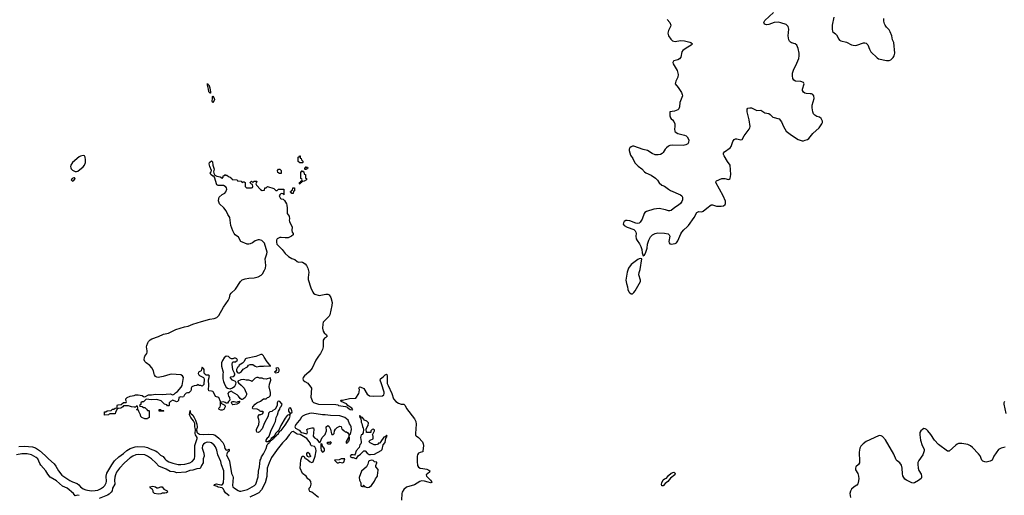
# Model space of a CAD drawing. Header units: inches. Extents: x 2133841 to 2292144, y 758099 to 915581.
# Tile 48 of 80: x 2191639 to 2206375, y 868184 to 875312. Entities that reach past the tile are written whole.
import ezdxf

# ---------------------------------------------------------------- set-up
doc = ezdxf.new("R2010")
doc.units = ezdxf.units.IN
doc.header["$MEASUREMENT"] = 0
for name, color, linetype in [('C1896', 7, 'Continuous'), ('C1897', 7, 'Continuous'), ('C2806', 7, 'Continuous'), ('C2807', 7, 'Continuous')]:
    doc.layers.add(name, color=color, linetype=linetype)

msp = doc.modelspace()

# ---------------------------------------------------------------- linework, layer by layer
at = {"layer": 'C1896', "color": 6, "elevation": 200}
for points in [[(2191625, 868915), (2191710, 868922), (2191830, 868910), (2191875, 868895), (2191937, 868857), (2192022, 868782), (2192069, 868729), (2192154, 868654), (2192180, 868620), (2192220, 868550), (2192270, 868488), (2192390, 868407), (2192430, 868386), (2192500, 868360), (2192522, 868342), (2192549, 868309), (2192590, 868281), (2192630, 868265), (2192710, 868253), (2192770, 868254), (2192810, 868261), (2192850, 868279), (2192891, 868309), (2192911, 868330), (2192934, 868370), (2192938, 868390), (2192934, 868470), (2192943, 868517), (2193019, 868641), (2193060, 868700), (2193120, 868760), (2193190, 868810), (2193242, 868858), (2193290, 868886), (2193369, 868911), (2193406, 868914), (2193513, 868913), (2193550, 868902), (2193590, 868880), (2193672, 868852), (2193697, 868837), (2193748, 868788), (2193785, 868765), (2193809, 868729), (2193829, 868709), (2193870, 868686), (2193930, 868665), (2194010, 868648), (2194050, 868646), (2194110, 868651), (2194185, 868670), (2194219, 868690), (2194254, 868730), (2194261, 868770), (2194261, 868930), (2194294, 869034), (2194293, 869053), (2194271, 869090), (2194266, 869110), (2194270, 869170), (2194261, 869210), (2194260, 869260), (2194241, 869301), (2194202, 869350), (2194182, 869390), (2194190, 869454), (2194191, 869430), (2194198, 869410), (2194230, 869385), (2194252, 869352), (2194272, 869312), (2194284, 869264), (2194292, 869250), (2194294, 869210), (2194290, 869178), (2194274, 869170), (2194278, 869158), (2194290, 869154), (2194292, 869130), (2194299, 869119), (2194330, 869100), (2194390, 869094), (2194470, 869103), (2194534, 869094), (2194565, 869085), (2194621, 869041), (2194678, 868978), (2194697, 868937), (2194710, 868886), (2194730, 868859), (2194756, 868864), (2194770, 868875), (2194774, 868870), (2194775, 868850), (2194770, 868843), (2194750, 868833), (2194736, 868790), (2194777, 868697), (2194809, 868510), (2194831, 868470), (2194835, 868450), (2194825, 868330), (2194830, 868309), (2194852, 868290), (2194910, 868255), (2194930, 868248), (2194950, 868248), (2195046, 868270), (2195154, 868330), (2195172, 868350), (2195210, 868463), (2195214, 868546), (2195230, 868611), (2195240, 868710), (2195250, 868725), (2195259, 868761), (2195290, 868805), (2195302, 868838), (2195330, 868887), (2195341, 868939), (2195354, 868950), (2195358, 868962), (2195370, 868966), (2195376, 868984), (2195391, 868990), (2195392, 869008), (2195410, 869012), (2195415, 869025), (2195430, 869027), (2195436, 869044), (2195450, 869047), (2195456, 869064), (2195470, 869066), (2195478, 869082), (2195513, 869110), (2195517, 869123), (2195534, 869146), (2195550, 869156), (2195610, 869236), (2195672, 869330), (2195685, 869370), (2195684, 869384), (2195676, 869396), (2195640, 869380), (2195610, 869339), (2195549, 869231), (2195518, 869162), (2195467, 869113), (2195455, 869085), (2195439, 869061), (2195403, 869037), (2195398, 869022), (2195377, 869003), (2195350, 868988), (2195330, 868986), (2195329, 869010), (2195345, 869035), (2195350, 869051), (2195362, 869058), (2195370, 869072), (2195396, 869144), (2195447, 869253), (2195469, 869290), (2195479, 869350), (2195499, 869390), (2195514, 869446), (2195530, 869474), (2195538, 869502), (2195550, 869514), (2195566, 869550), (2195530, 869588), (2195510, 869595), (2195502, 869590), (2195492, 869570), (2195494, 869530), (2195464, 869476), (2195426, 869454), (2195410, 869438), (2195384, 869436), (2195364, 869416), (2195358, 869370), (2195301, 869270), (2195270, 869182), (2195230, 869138), (2195210, 869128), (2195188, 869130), (2195182, 869150), (2195185, 869170), (2195216, 869244), (2195222, 869290), (2195220, 869320), (2195208, 869348), (2195208, 869370), (2195230, 869394), (2195250, 869394), (2195275, 869405), (2195286, 869430), (2195278, 869438), (2195250, 869438), (2195230, 869448), (2195222, 869462), (2195195, 869475), (2195130, 869478), (2195122, 869490), (2195129, 869510), (2195162, 869550), (2195190, 869571), (2195244, 869596), (2195290, 869631), (2195328, 869632), (2195346, 869650), (2195365, 869655), (2195386, 869674), (2195392, 869688), (2195393, 869727), (2195374, 869810), (2195378, 869850), (2195397, 869910), (2195390, 869946), (2195330, 869924), (2195288, 869928), (2195270, 869938), (2195230, 869938), (2195210, 869948), (2195190, 869949), (2195162, 869938), (2195111, 869889), (2195099, 869899), (2195069, 869909), (2195030, 869909), (2194990, 869919), (2194946, 869914), (2194905, 869895), (2194904, 869884), (2194911, 869870), (2194955, 869835), (2194998, 869790), (2195014, 869754), (2195031, 869710), (2195031, 869691), (2195013, 869650), (2194990, 869629), (2194970, 869618), (2194960, 869620), (2194936, 869636), (2194915, 869670), (2194892, 869692), (2194826, 869730), (2194810, 869746), (2194770, 869728), (2194752, 869710), (2194766, 869670), (2194781, 869650), (2194782, 869610), (2194762, 869590), (2194750, 869566), (2194730, 869566), (2194716, 869576), (2194690, 869586), (2194658, 869582), (2194654, 869570), (2194658, 869558), (2194710, 869534), (2194712, 869510), (2194692, 869470), (2194670, 869458), (2194650, 869458), (2194626, 869470), (2194618, 869490), (2194638, 869510), (2194646, 869530), (2194646, 869590), (2194618, 869650), (2194567, 869667), (2194538, 869730), (2194530, 869738), (2194510, 869746), (2194469, 869749), (2194462, 869770), (2194469, 869830), (2194464, 869916), (2194478, 869970), (2194470, 869986), (2194430, 869986), (2194415, 870000)], [(2194315, 870000), (2194318, 869990), (2194330, 869978), (2194392, 869952), (2194398, 869930), (2194396, 869844), (2194370, 869822), (2194350, 869829), (2194326, 869830), (2194310, 869846), (2194290, 869828), (2194250, 869826), (2194214, 869810), (2194205, 869790), (2194205, 869770), (2194198, 869750), (2194190, 869738), (2194170, 869722), (2194150, 869722), (2194130, 869714), (2194107, 869690), (2194090, 869662), (2194070, 869654), (2194050, 869659), (2194022, 869650), (2194015, 869605), (2194002, 869590), (2193985, 869585), (2193930, 869608), (2193894, 869590), (2193874, 869570), (2193874, 869530), (2193870, 869526), (2193850, 869526), (2193842, 869542), (2193808, 869548), (2193758, 869598), (2193690, 869622), (2193610, 869615), (2193530, 869626), (2193493, 869587), (2193470, 869586), (2193454, 869570), (2193453, 869547), (2193434, 869530), (2193438, 869518), (2193470, 869514), (2193490, 869502), (2193510, 869502), (2193537, 869477), (2193550, 869454), (2193570, 869454), (2193574, 869450), (2193574, 869350), (2193558, 869342), (2193552, 869328), (2193510, 869328), (2193466, 869350), (2193450, 869366), (2193448, 869390), (2193420, 869440), (2193416, 869456), (2193410, 869466), (2193390, 869466), (2193386, 869470), (2193402, 869478), (2193406, 869490), (2193402, 869522), (2193390, 869526), (2193370, 869506), (2193350, 869506), (2193310, 869508), (2193267, 869527), (2193193, 869527), (2193182, 869510), (2193150, 869489), (2193113, 869487), (2193098, 869482), (2193073, 869427), (2193070, 869406), (2192990, 869406), (2192978, 869402), (2192970, 869388), (2192910, 869386), (2192906, 869430), (2192910, 869434), (2192930, 869434), (2192950, 869452), (2193007, 869453), (2193030, 869474), (2193050, 869474), (2193070, 869492), (2193090, 869494), (2193098, 869502), (2193098, 869530), (2193102, 869538), (2193110, 869542), (2193156, 869544), (2193190, 869574), (2193230, 869574), (2193238, 869590), (2193228, 869608), (2193226, 869630), (2193248, 869650), (2193290, 869671), (2193350, 869678), (2193370, 869691), (2193410, 869691), (2193470, 869678), (2193490, 869665), (2193510, 869662), (2193566, 869690), (2193611, 869691), (2193670, 869700), (2193770, 869695), (2193890, 869705), (2193930, 869691), (2193950, 869698), (2193970, 869721), (2194000, 869740), (2194057, 869803), (2194070, 869830), (2194090, 869950), (2194075, 869975), (2194048, 869988), (2193910, 869999), (2193884, 869996), (2193787, 869967), (2193710, 869952), (2193690, 869954), (2193670, 869965), (2193655, 869990), (2193652, 870000)], [(2194680, 870000), (2194677, 869930), (2194688, 869890), (2194710, 869838), (2194730, 869805), (2194750, 869791), (2194790, 869782), (2194823, 869797), (2194858, 869822), (2194875, 869850), (2194878, 869870), (2194869, 869889), (2194826, 869910), (2194788, 869950), (2194800, 869960), (2194836, 869964), (2194850, 869974), (2194858, 869990), (2194857, 870000)], [(2195929, 870000), (2195903, 869977), (2195882, 869950), (2195875, 869930), (2195883, 869910), (2195905, 869890), (2195950, 869864), (2196004, 869790), (2195996, 869656), (2196014, 869606), (2196014, 869594), (2196034, 869574), (2196110, 869552), (2196370, 869546), (2196399, 869539), (2196411, 869530), (2196515, 869515), (2196544, 869504), (2196551, 869490), (2196566, 869486), (2196586, 869470), (2196615, 869465), (2196626, 869470), (2196608, 869490), (2196548, 869528), (2196530, 869555), (2196449, 869589), (2196446, 869610), (2196471, 869611), (2196574, 869634), (2196670, 869642), (2196712, 869708), (2196721, 869730), (2196723, 869770), (2196715, 869790), (2196718, 869802), (2196729, 869811), (2196770, 869797), (2196790, 869783), (2196838, 869698), (2196875, 869675), (2196928, 869668), (2197070, 869675), (2197090, 869690), (2197095, 869710), (2197093, 869730), (2197056, 869856), (2197032, 869910), (2197040, 869930), (2197079, 869961), (2197110, 869991), (2197130, 869998), (2197134, 869994), (2197141, 869970), (2197137, 869903), (2197141, 869861), (2197152, 869830), (2197210, 869710), (2197234, 869630), (2197268, 869588), (2197306, 869566), (2197350, 869548), (2197390, 869548), (2197400, 869540), (2197410, 869531), (2197426, 869486), (2197550, 869330), (2197566, 869290), (2197572, 869250), (2197562, 869110), (2197565, 869085), (2197574, 869074), (2197610, 869051), (2197666, 868986), (2197678, 868958), (2197680, 868930), (2197674, 868846), (2197670, 868838), (2197630, 868827), (2197610, 868814), (2197595, 868790), (2197589, 868771), (2197586, 868690), (2197592, 868632), (2197606, 868606), (2197630, 868591), (2197670, 868588), (2197734, 868574), (2197762, 868562), (2197776, 868550), (2197771, 868530), (2197721, 868490), (2197725, 868470), (2197788, 868410), (2197803, 868390), (2197801, 868381), (2197812, 868370), (2197798, 868378), (2197787, 868373), (2197750, 868379), (2197698, 868398), (2197650, 868399), (2197627, 868393), (2197550, 868343), (2197430, 868305), (2197389, 868271), (2197364, 868230), (2197358, 868210), (2197353, 868113)], [(2196113, 868150), (2196010, 868233), (2195983, 868243), (2195975, 868250), (2195969, 868269), (2195973, 868290), (2195990, 868311), (2196003, 868350), (2195998, 868390), (2195983, 868410), (2195953, 868433), (2195925, 868470), (2195873, 868510), (2195835, 868590), (2195844, 868710), (2195866, 868770), (2195893, 868773), (2195910, 868734), (2195933, 868733), (2195954, 868710), (2195986, 868686), (2196010, 868678), (2196030, 868685), (2196061, 868770), (2196074, 868850), (2196070, 868879), (2196057, 868910), (2196050, 868915), (2196005, 868925), (2195996, 868936), (2195985, 868970), (2195973, 868990), (2195934, 869034), (2195836, 869096), (2195790, 869100), (2195730, 869142), (2195710, 869137), (2195670, 869092), (2195620, 869020), (2195570, 868970), (2195490, 868870), (2195484, 868856), (2195407, 868750), (2195370, 868670), (2195344, 868590), (2195336, 868464), (2195315, 868370), (2195256, 868264), (2195216, 868224), (2195179, 868201), (2195083, 868157)], [(2194776, 868176), (2194721, 868221), (2194697, 868250), (2194690, 868276), (2194670, 868296), (2194608, 868308), (2194596, 868316), (2194548, 868330), (2194555, 868345), (2194585, 868355), (2194650, 868341), (2194670, 868341), (2194674, 868346), (2194688, 868370), (2194696, 868450), (2194692, 868550), (2194661, 868641), (2194650, 868690), (2194605, 868790), (2194590, 868861), (2194567, 868910), (2194550, 868936), (2194510, 868969), (2194490, 868976), (2194450, 868979), (2194430, 868976), (2194410, 868965), (2194390, 868950), (2194376, 868930), (2194369, 868890), (2194395, 868815), (2194400, 868770), (2194387, 868730), (2194385, 868670), (2194359, 868630), (2194346, 868594), (2194335, 868585), (2194290, 868581), (2194230, 868562), (2194185, 868555), (2194127, 868533), (2193990, 868519), (2193950, 868534), (2193890, 868542), (2193830, 868578), (2193723, 868623), (2193678, 868670), (2193610, 868730), (2193550, 868772), (2193510, 868789), (2193410, 868797), (2193378, 868790), (2193330, 868770), (2193290, 868745), (2193209, 868671), (2193130, 868590), (2193089, 868531), (2193071, 868490), (2193064, 868456), (2193059, 868410), (2193061, 868350), (2193029, 868291), (2193021, 868250), (2193010, 868230), (2192978, 868202), (2192952, 868188), (2192830, 868137)], [(2192530, 868184), (2192510, 868185), (2192470, 868178), (2192446, 868210), (2192350, 868291), (2192280, 868320), (2192190, 868400), (2192097, 868457), (2192059, 868499), (2192030, 868550), (2191955, 868635), (2191939, 868659), (2191910, 868729), (2191886, 868750), (2191814, 868790), (2191750, 868806), (2191670, 868806), (2191590, 868790)]]:
    msp.add_lwpolyline(points, dxfattribs=at)
for points in [[(2194830, 869542), (2194818, 869550), (2194808, 869572), (2194816, 869584), (2194829, 869591), (2194850, 869591), (2194890, 869582), (2194910, 869592), (2194933, 869593), (2194922, 869578), (2194922, 869570), (2194910, 869558), (2194890, 869549)], [(2195690, 869493), (2195670, 869489), (2195660, 869470), (2195663, 869443), (2195685, 869410), (2195684, 869404), (2195690, 869402), (2195692, 869408), (2195716, 869430), (2195714, 869450), (2195701, 869481)], [(2193726, 869446), (2193728, 869472), (2193752, 869472), (2193758, 869458), (2193790, 869454), (2193794, 869450), (2193790, 869446)], [(2196010, 869413), (2195975, 869410), (2195910, 869390), (2195870, 869371), (2195849, 869350), (2195844, 869336), (2195770, 869244), (2195759, 869210), (2195765, 869190), (2195819, 869159), (2195850, 869127), (2195883, 869123), (2195930, 869107), (2195942, 869110), (2195944, 869130), (2195938, 869170), (2195950, 869182), (2196010, 869196), (2196034, 869194), (2196041, 869170), (2196031, 869070), (2196050, 869046), (2196085, 869025), (2196110, 868991), (2196130, 868978), (2196138, 868982), (2196168, 869052), (2196210, 869094), (2196218, 869110), (2196229, 869150), (2196228, 869212), (2196250, 869232), (2196270, 869214), (2196290, 869174), (2196304, 869104), (2196310, 869094), (2196330, 869094), (2196346, 869110), (2196348, 869152), (2196363, 869177), (2196390, 869202), (2196430, 869222), (2196450, 869214), (2196458, 869178), (2196472, 869172), (2196478, 869158), (2196490, 869154), (2196510, 869134), (2196530, 869134), (2196550, 869122), (2196570, 869092), (2196590, 869101), (2196603, 869170), (2196600, 869210), (2196590, 869235), (2196575, 869255), (2196553, 869310), (2196506, 869350), (2196430, 869373), (2196290, 869379), (2196210, 869390), (2196170, 869388)], [(2196730, 869378), (2196725, 869375), (2196728, 869352), (2196736, 869344), (2196744, 869344), (2196750, 869283), (2196761, 869261), (2196770, 869216), (2196780, 869190), (2196782, 869170), (2196777, 869123), (2196763, 869097), (2196750, 869090), (2196737, 869050), (2196749, 868990), (2196747, 868973), (2196743, 868957), (2196730, 868943), (2196718, 868902), (2196676, 868850), (2196661, 868799), (2196650, 868788), (2196632, 868792), (2196601, 868790), (2196587, 868770), (2196590, 868761), (2196610, 868752), (2196632, 868752), (2196670, 868734), (2196682, 868738), (2196703, 868777), (2196740, 868800), (2196790, 868852), (2196810, 868851), (2196838, 868818), (2196870, 868798), (2196890, 868796), (2196950, 868802), (2197050, 868858), (2197062, 868870), (2197080, 868940), (2197110, 868974), (2197120, 869040), (2197138, 869070), (2197130, 869086), (2197114, 869066), (2197090, 869058), (2197042, 868990), (2197032, 868968), (2197010, 868966), (2196992, 868948), (2196970, 868942), (2196943, 868943), (2196886, 868970), (2196866, 868990), (2196886, 869010), (2196928, 869032), (2196929, 869070), (2196918, 869090), (2196948, 869150), (2196947, 869167), (2196930, 869178), (2196914, 869170), (2196894, 869150), (2196892, 869128), (2196827, 869127), (2196823, 869177), (2196838, 869210), (2196855, 869230), (2196858, 869270), (2196834, 869294), (2196798, 869310), (2196770, 869349), (2196742, 869362)], [(2196570, 869086), (2196562, 869050), (2196527, 868990), (2196526, 868970), (2196530, 868967), (2196550, 868976), (2196562, 868998), (2196570, 869003), (2196574, 869034)], [(2196150, 868958), (2196146, 868954), (2196146, 868894), (2196150, 868858), (2196170, 868833), (2196190, 868844), (2196201, 868850), (2196199, 868879), (2196166, 868930), (2196166, 868950)], [(2196290, 868986), (2196270, 868978), (2196244, 868976), (2196234, 868970), (2196250, 868954), (2196290, 868954), (2196295, 868965), (2196306, 868970)], [(2195970, 868758), (2195947, 868767), (2195938, 868790), (2195938, 868810), (2195949, 868831), (2195974, 868810), (2195974, 868790), (2195992, 868770), (2195990, 868766)], [(2196493, 868733), (2196451, 868731), (2196422, 868718), (2196352, 868710), (2196390, 868672), (2196410, 868672), (2196430, 868682), (2196470, 868672), (2196490, 868682), (2196504, 868730)], [(2196910, 868709), (2196870, 868699), (2196858, 868690), (2196847, 868650), (2196827, 868610), (2196756, 868544), (2196721, 868450), (2196723, 868410), (2196742, 868370), (2196744, 868336), (2196750, 868322), (2196770, 868314), (2196782, 868318), (2196786, 868334), (2196790, 868334), (2196794, 868314), (2196806, 868314), (2196824, 868304), (2196850, 868301), (2196870, 868307), (2196904, 868330), (2196950, 868396), (2196966, 868430), (2196993, 868470), (2196998, 868530), (2197006, 868550), (2197006, 868570), (2196968, 868610), (2196969, 868631), (2196986, 868670), (2196982, 868682), (2196950, 868688), (2196928, 868708)], [(2193690, 868298), (2193710, 868298), (2193750, 868311), (2193770, 868311), (2193796, 868276), (2193845, 868250), (2193851, 868230), (2193838, 868222), (2193810, 868216), (2193770, 868215), (2193750, 868206), (2193710, 868204), (2193658, 868210), (2193638, 868230), (2193638, 868250), (2193628, 868270), (2193598, 868290), (2193588, 868312), (2193630, 868321), (2193670, 868311)]]:
    msp.add_lwpolyline(points, close=True, dxfattribs=at)
at = {"layer": 'C1897', "color": 6}
for points, elevation in [([(2194458, 874338), (2194470, 874338), (2194486, 874290), (2194496, 874224), (2194494, 874210), (2194490, 874209), (2194467, 874230), (2194464, 874270), (2194449, 874331), (2194450, 874354)], 200), ([(2194530, 874068), (2194521, 874090), (2194525, 874130), (2194522, 874158), (2194528, 874172), (2194550, 874134), (2194553, 874110)], 200), ([(2192590, 873276), (2192570, 873273), (2192550, 873268), (2192530, 873255), (2192429, 873171), (2192402, 873130), (2192400, 873110), (2192403, 873090), (2192410, 873077), (2192430, 873059), (2192470, 873038), (2192490, 873035), (2192510, 873043), (2192590, 873105), (2192610, 873130), (2192622, 873170), (2192623, 873210), (2192619, 873250), (2192609, 873270)], 300), ([(2195830, 873166), (2195808, 873188), (2195806, 873250), (2195822, 873258), (2195828, 873272), (2195834, 873270), (2195838, 873238), (2195853, 873233), (2195854, 873210), (2195874, 873190), (2195874, 873170), (2195870, 873166)], 200), ([(2195550, 873006), (2195528, 873008), (2195502, 873022), (2195498, 873050), (2195510, 873072), (2195533, 873073), (2195554, 873050), (2195554, 873010)], 200), ([(2195830, 872848), (2195826, 872850), (2195826, 872870), (2195842, 872878), (2195847, 872893), (2195862, 872898), (2195866, 872910), (2195862, 872922), (2195846, 872930), (2195846, 873030), (2195862, 873038), (2195870, 873054), (2195878, 873038), (2195893, 873033), (2195898, 872998), (2195914, 872990), (2195914, 872950), (2195918, 872938), (2195933, 872933), (2195933, 872913), (2195894, 872890), (2195872, 872888), (2195858, 872882), (2195854, 872870), (2195838, 872862)], 200), ([(2195910, 873066), (2195906, 873070), (2195907, 873093), (2195922, 873098), (2195930, 873114), (2195938, 873098), (2195954, 873090), (2195938, 873082), (2195930, 873066)], 200), ([(2192450, 872944), (2192423, 872930), (2192411, 872910), (2192430, 872891), (2192450, 872903), (2192469, 872930), (2192460, 872940)], 300), ([(2195710, 872706), (2195702, 872722), (2195686, 872730), (2195702, 872738), (2195707, 872753), (2195722, 872758), (2195727, 872793), (2195750, 872794), (2195751, 872751), (2195750, 872746), (2195738, 872742), (2195730, 872708)], 200), ([(2195270, 870293), (2195250, 870293), (2195173, 870267), (2195030, 870237), (2195018, 870230), (2194994, 870186), (2194974, 870166), (2194923, 870137), (2194912, 870110), (2194900, 870100), (2194882, 870070), (2194884, 870044), (2194892, 870032), (2194902, 870022), (2194930, 870022), (2194960, 870040), (2194983, 870077), (2195036, 870104), (2195048, 870112), (2195065, 870135), (2195090, 870145), (2195130, 870145), (2195162, 870122), (2195190, 870111), (2195230, 870119), (2195290, 870121), (2195310, 870127), (2195390, 870122), (2195394, 870130), (2195376, 870136), (2195373, 870150), (2195344, 870184), (2195297, 870257), (2195290, 870274)], 200), ([(2195490, 870093), (2195474, 870090), (2195482, 870070), (2195480, 870060), (2195473, 870047), (2195454, 870030), (2195470, 870022), (2195490, 870026), (2195510, 870032), (2195522, 870050), (2195522, 870070), (2195510, 870088)], 200)]:
    msp.add_lwpolyline(points, close=True, dxfattribs=dict(at, elevation=elevation))
at = {"layer": 'C1897', "color": 6, "elevation": 200}
for points in [[(2193652, 870000), (2193640, 870050), (2193617, 870097), (2193588, 870128), (2193530, 870169), (2193511, 870190), (2193504, 870216), (2193506, 870254), (2193511, 870270), (2193541, 870310), (2193547, 870330), (2193548, 870352), (2193538, 870410), (2193540, 870430), (2193554, 870470), (2193566, 870490), (2193590, 870514), (2193614, 870530), (2193717, 870563), (2193790, 870599), (2193865, 870615), (2193976, 870670), (2194107, 870710), (2194160, 870720), (2194230, 870750), (2194362, 870790), (2194484, 870824), (2194550, 870832), (2194591, 870849), (2194620, 870880), (2194690, 871002), (2194758, 871102), (2194778, 871142), (2194790, 871193), (2194804, 871216), (2194870, 871274), (2194941, 871390), (2194968, 871412), (2195012, 871428), (2195070, 871437), (2195150, 871441), (2195210, 871458), (2195255, 871485), (2195275, 871505), (2195303, 871557), (2195316, 871590), (2195322, 871630), (2195315, 871730), (2195339, 871801), (2195344, 871830), (2195301, 871961), (2195261, 872001), (2195230, 872014), (2195210, 872015), (2195163, 871997), (2195124, 871970), (2195090, 871955), (2195070, 871949), (2195043, 871950), (2194950, 871990), (2194911, 872051), (2194864, 872090), (2194850, 872107), (2194828, 872150), (2194801, 872230), (2194784, 872350), (2194752, 872392), (2194729, 872449), (2194692, 872492), (2194629, 872550), (2194616, 872596), (2194617, 872630), (2194624, 872650), (2194667, 872690), (2194707, 872713), (2194726, 872734), (2194738, 872770), (2194734, 872790), (2194725, 872805), (2194714, 872814), (2194690, 872825), (2194610, 872828), (2194590, 872837), (2194553, 872953), (2194545, 872965), (2194531, 872969), (2194498, 872990), (2194490, 873010), (2194506, 873034), (2194509, 873050), (2194484, 873110), (2194475, 873150), (2194478, 873170), (2194483, 873177), (2194510, 873196), (2194523, 873183), (2194531, 873130), (2194551, 873070), (2194541, 873030), (2194546, 873010), (2194561, 872981), (2194588, 872968), (2194639, 872959), (2194664, 872944), (2194670, 872934), (2194686, 872950), (2194686, 872970), (2194702, 872978), (2194710, 872992), (2194722, 872982), (2194740, 872980), (2194764, 872964), (2194790, 872954), (2194814, 872930), (2194818, 872918), (2194892, 872912), (2194898, 872898), (2194952, 872892), (2194970, 872874), (2194990, 872882), (2195000, 872880), (2195014, 872870), (2195014, 872810), (2195033, 872793), (2195107, 872793), (2195122, 872798), (2195126, 872810), (2195122, 872842), (2195107, 872847), (2195087, 872867), (2195086, 872874), (2195110, 872892), (2195130, 872874), (2195149, 872891), (2195190, 872894), (2195190, 872886), (2195182, 872878), (2195172, 872850), (2195182, 872830), (2195245, 872765), (2195270, 872752), (2195302, 872758), (2195310, 872794), (2195330, 872794), (2195349, 872811), (2195440, 872780), (2195470, 872754), (2195490, 872754), (2195510, 872774), (2195593, 872773), (2195593, 872687), (2195586, 872690), (2195582, 872702), (2195550, 872706), (2195530, 872686), (2195522, 872670), (2195542, 872630), (2195550, 872625), (2195580, 872620), (2195604, 872604), (2195630, 872552), (2195637, 872530), (2195642, 872490), (2195644, 872410), (2195671, 872370), (2195676, 872330), (2195671, 872310), (2195676, 872290), (2195690, 872252), (2195715, 872210), (2195711, 872151), (2195718, 872130), (2195731, 872110), (2195731, 872090), (2195705, 872070), (2195655, 872045), (2195610, 872043), (2195550, 872050), (2195530, 872048), (2195510, 872040), (2195493, 872027), (2195482, 872010), (2195480, 871980), (2195489, 871950), (2195507, 871927), (2195569, 871869), (2195613, 871810), (2195664, 871764), (2195710, 871734), (2195756, 871716), (2195790, 871688), (2195810, 871680), (2195850, 871684), (2195870, 871679), (2195910, 871653), (2195931, 871630), (2195953, 871590), (2195965, 871530), (2195954, 871450), (2195958, 871418), (2195996, 871296), (2196024, 871230), (2196035, 871215), (2196057, 871197), (2196120, 871180), (2196222, 871198), (2196250, 871198), (2196270, 871190), (2196294, 871150), (2196313, 871073), (2196311, 871030), (2196279, 870890), (2196270, 870870), (2196199, 870801), (2196183, 870777), (2196175, 870750), (2196173, 870690), (2196183, 870643), (2196197, 870617), (2196231, 870590), (2196243, 870570), (2196221, 870550), (2196201, 870539), (2196181, 870510), (2196179, 870410), (2196170, 870370), (2196141, 870310), (2196109, 870271), (2196070, 870210), (2196016, 870090), (2195970, 870035), (2195929, 870000)], [(2194857, 870000), (2194856, 870016), (2194830, 870066), (2194818, 870150), (2194825, 870175), (2194830, 870185), (2194870, 870185), (2194898, 870210), (2194888, 870230), (2194870, 870239), (2194850, 870239), (2194830, 870228), (2194810, 870229), (2194790, 870239), (2194763, 870263), (2194730, 870268), (2194697, 870243), (2194674, 870206), (2194660, 870170), (2194659, 870119), (2194682, 870030), (2194680, 870000)], [(2194415, 870000), (2194407, 870007), (2194398, 870030), (2194398, 870070), (2194390, 870086), (2194370, 870106), (2194364, 870096), (2194362, 870070), (2194354, 870050), (2194314, 870030), (2194311, 870010), (2194315, 870000)]]:
    msp.add_lwpolyline(points, dxfattribs=at)
at = {"layer": 'C2806', "color": 6, "elevation": 300}
for points in [[(2206379, 869590), (2206368, 869572), (2206366, 869550), (2206399, 869410)], [(2206390, 868904), (2206328, 868892), (2206289, 868871), (2206220, 868770), (2206192, 868710), (2206166, 868694), (2206103, 868683), (2206084, 868684), (2206055, 868695), (2206039, 868710), (2206014, 868774), (2205990, 868805), (2205901, 868901), (2205870, 868926), (2205830, 868946), (2205740, 868960), (2205690, 868959), (2205670, 868951), (2205650, 868937), (2205550, 868848), (2205525, 868845), (2205390, 868944), (2205329, 869009), (2205275, 869095), (2205230, 869152), (2205210, 869171), (2205190, 869183), (2205170, 869184), (2205150, 869173), (2205125, 869150), (2205113, 869127), (2205110, 869090), (2205119, 869010), (2205148, 868930), (2205175, 868875), (2205176, 868850), (2205155, 868790), (2205094, 868706), (2205083, 868677), (2205081, 868650), (2205086, 868590), (2205098, 868558), (2205130, 868502), (2205137, 868470), (2205136, 868450), (2205130, 868437), (2205090, 868407), (2205031, 868370), (2205010, 868365), (2204990, 868370), (2204910, 868411), (2204888, 868428), (2204872, 868450), (2204858, 868478), (2204850, 868504), (2204849, 868590), (2204836, 868636), (2204810, 868673), (2204770, 868701), (2204756, 868716), (2204721, 868801), (2204597, 869017), (2204550, 869065), (2204530, 869078), (2204510, 869080), (2204490, 869076), (2204310, 868992), (2204262, 868958), (2204230, 868921), (2204215, 868890), (2204203, 868830), (2204210, 868690), (2204207, 868673), (2204193, 868647), (2204154, 868610), (2204146, 868590), (2204150, 868564), (2204181, 868510), (2204194, 868470), (2204196, 868430), (2204190, 868374), (2204184, 868356), (2204170, 868338), (2204127, 868310), (2204090, 868275), (2204073, 868247), (2204062, 868210), (2204074, 868150)]]:
    msp.add_lwpolyline(points, dxfattribs=at)
at = {"layer": 'C2806', "color": 6, "elevation": 200}
msp.add_lwpolyline([(2201250, 868325), (2201245, 868350), (2201250, 868373), (2201270, 868415), (2201290, 868431), (2201317, 868443), (2201350, 868481), (2201390, 868517), (2201430, 868531), (2201442, 868522), (2201451, 868510), (2201443, 868490), (2201378, 868442), (2201337, 868390), (2201300, 868360), (2201270, 868327)], close=True, dxfattribs=at)
at = {"layer": 'C2807', "color": 6, "elevation": 300}
for points in [[(2201330, 875314), (2201367, 875270), (2201382, 875230), (2201378, 875210), (2201347, 875150), (2201340, 875110), (2201350, 875070), (2201382, 875022), (2201410, 874997), (2201430, 874988), (2201450, 874986), (2201530, 874999), (2201590, 874995), (2201670, 874975), (2201684, 874970), (2201708, 874950), (2201689, 874930), (2201613, 874887), (2201562, 874850), (2201549, 874830), (2201536, 874750), (2201516, 874724), (2201490, 874708), (2201430, 874696), (2201423, 874690), (2201416, 874670), (2201419, 874650), (2201479, 874550), (2201495, 874490), (2201490, 874450), (2201459, 874390), (2201451, 874350), (2201495, 874295), (2201542, 874222), (2201556, 874190), (2201557, 874170), (2201521, 874070), (2201516, 874004), (2201506, 873974), (2201490, 873963), (2201438, 873942), (2201371, 873930), (2201368, 873910), (2201371, 873870), (2201381, 873841), (2201390, 873826), (2201410, 873811), (2201428, 873788), (2201445, 873750), (2201446, 873710), (2201437, 873670), (2201442, 873642), (2201450, 873630), (2201490, 873604), (2201590, 873582), (2201613, 873573), (2201630, 873558), (2201652, 873510), (2201648, 873470), (2201638, 873450), (2201610, 873435), (2201570, 873426), (2201410, 873432), (2201370, 873426), (2201350, 873416), (2201317, 873390), (2201299, 873370), (2201270, 873323), (2201254, 873306), (2201228, 873292), (2201195, 873285), (2201148, 873288), (2201107, 873307), (2201033, 873350), (2200970, 873367), (2200830, 873416), (2200810, 873415), (2200790, 873405), (2200771, 873390), (2200761, 873370), (2200760, 873350), (2200782, 873282), (2200815, 873230), (2200846, 873166), (2200895, 873115), (2200950, 873076), (2200990, 873033), (2201010, 873018), (2201090, 872982), (2201157, 872937), (2201187, 872907), (2201210, 872868), (2201250, 872831), (2201290, 872817), (2201347, 872770), (2201379, 872750), (2201530, 872685), (2201550, 872670), (2201559, 872650), (2201558, 872610), (2201550, 872587), (2201530, 872556), (2201498, 872530), (2201442, 872498), (2201390, 872452), (2201370, 872446), (2201350, 872446), (2201304, 872464), (2201210, 872484), (2201130, 872472), (2201020, 872440), (2200995, 872425), (2200984, 872410), (2200956, 872324), (2200924, 872276), (2200910, 872264), (2200890, 872257), (2200862, 872262), (2200770, 872296), (2200730, 872304), (2200710, 872302), (2200686, 872290), (2200675, 872270), (2200673, 872250), (2200688, 872230), (2200730, 872203), (2200830, 872166), (2200849, 872149), (2200861, 872130), (2200863, 872110), (2200858, 872070), (2200866, 872030), (2200881, 872001), (2200914, 871954), (2200933, 871913), (2200949, 871870), (2200957, 871817), (2200970, 871772), (2200990, 871785), (2201012, 871828), (2201030, 871890), (2201037, 871950), (2201053, 872010), (2201081, 872059), (2201110, 872090), (2201152, 872108), (2201190, 872117), (2201290, 872115), (2201344, 872104), (2201359, 872090), (2201367, 872070), (2201356, 871990), (2201360, 871970), (2201370, 871953), (2201390, 871949), (2201450, 871956), (2201470, 871966), (2201490, 871998), (2201536, 872104), (2201551, 872129), (2201578, 872162), (2201630, 872207), (2201650, 872230), (2201733, 872347), (2201775, 872425), (2201803, 872437), (2201850, 872435), (2201870, 872441), (2201923, 872490), (2201990, 872537), (2202010, 872538), (2202070, 872518), (2202136, 872516), (2202170, 872524), (2202197, 872543), (2202203, 872557), (2202200, 872590), (2202169, 872670), (2202057, 872870), (2202063, 872890), (2202070, 872895), (2202150, 872933), (2202190, 872930), (2202245, 872915), (2202259, 872921), (2202270, 872931), (2202282, 872990), (2202272, 873130), (2202230, 873188), (2202180, 873270), (2202172, 873290), (2202173, 873310), (2202188, 873330), (2202274, 873390), (2202286, 873414), (2202310, 873485), (2202330, 873515), (2202350, 873526), (2202370, 873529), (2202430, 873512), (2202450, 873518), (2202483, 873570), (2202559, 873670), (2202569, 873690), (2202571, 873710), (2202555, 873810), (2202527, 873933), (2202525, 873970), (2202536, 873984), (2202567, 873993), (2202590, 873990), (2202670, 873953), (2202730, 873954), (2202790, 873916), (2202850, 873906), (2202872, 873890), (2202911, 873850), (2203004, 873824), (2203040, 873780), (2203070, 873710), (2203110, 873639), (2203190, 873579), (2203290, 873515), (2203350, 873499), (2203370, 873498), (2203395, 873505), (2203430, 873519), (2203448, 873532), (2203510, 873605), (2203606, 873690), (2203645, 873750), (2203654, 873770), (2203654, 873790), (2203634, 873830), (2203609, 873849), (2203570, 873862), (2203540, 873880), (2203522, 873902), (2203511, 873930), (2203501, 873990), (2203500, 874030), (2203528, 874130), (2203524, 874170), (2203509, 874189), (2203490, 874199), (2203470, 874203), (2203410, 874205), (2203391, 874211), (2203370, 874225), (2203357, 874250), (2203355, 874270), (2203378, 874350), (2203370, 874370), (2203330, 874385), (2203250, 874392), (2203227, 874407), (2203212, 874432), (2203203, 874470), (2203205, 874510), (2203224, 874570), (2203255, 874625), (2203300, 874730), (2203307, 874770), (2203307, 874810), (2203290, 874881), (2203269, 874929), (2203244, 874950), (2203190, 874966), (2203176, 874976), (2203161, 874990), (2203151, 875011), (2203142, 875070), (2203148, 875168), (2203139, 875210), (2203110, 875239), (2203030, 875267), (2202990, 875273), (2202930, 875269), (2202850, 875240), (2202814, 875234), (2202787, 875247), (2202775, 875270), (2202790, 875299), (2202919, 875421)], [(2203823, 875350), (2203799, 875230), (2203797, 875170), (2203802, 875142), (2203810, 875130), (2203850, 875101), (2203865, 875085), (2203899, 875019), (2203910, 875007), (2203930, 874997), (2204013, 874973), (2204090, 874933), (2204112, 874928), (2204150, 874924), (2204170, 874928), (2204270, 874965), (2204290, 874967), (2204310, 874962), (2204334, 874934), (2204356, 874870), (2204377, 874830), (2204470, 874739), (2204490, 874727), (2204610, 874701), (2204650, 874700), (2204675, 874710), (2204710, 874744), (2204725, 874770), (2204735, 874810), (2204720, 874970), (2204703, 875010), (2204690, 875069), (2204668, 875130), (2204650, 875159), (2204610, 875200), (2204590, 875228), (2204580, 875250), (2204571, 875289), (2204571, 875330)]]:
    msp.add_lwpolyline(points, dxfattribs=at)
msp.add_lwpolyline([(2200934, 871734), (2200910, 871729), (2200890, 871720), (2200790, 871642), (2200751, 871590), (2200729, 871530), (2200713, 871410), (2200721, 871361), (2200736, 871310), (2200740, 871270), (2200755, 871235), (2200770, 871217), (2200790, 871205), (2200810, 871205), (2200830, 871222), (2200850, 871249), (2200929, 871390), (2200930, 871410), (2200907, 871490), (2200910, 871521), (2200926, 871570), (2200948, 871728)], close=True, dxfattribs=at)

doc.saveas('drawing.dxf')
